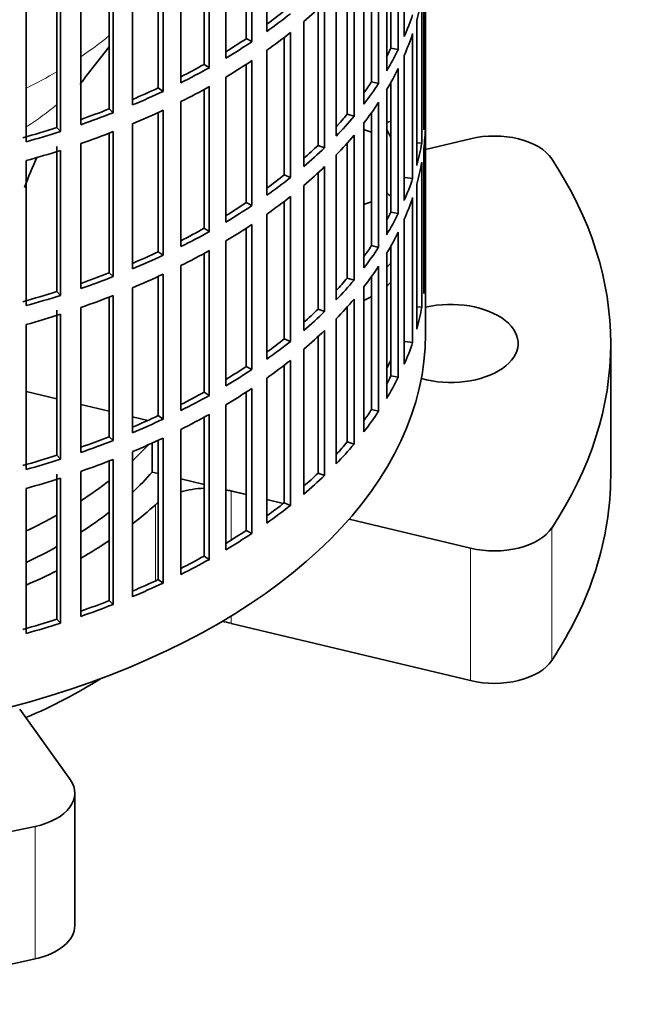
# Model space of a CAD drawing. Header units: millimetres. Extents: x 148 to 904, y -3991 to 2524.
# Tile 3 of 29: x 825 to 904, y -3982 to -3855. Entities that reach past the tile are written whole.
import ezdxf

# ---------------------------------------------------------------- set-up
doc = ezdxf.new("R2010")
doc.units = ezdxf.units.MM
for name, color, linetype in [('M5X8_UNI7687', 7, 'Continuous'), ('VSI134_ADATTATOR', 7, 'Continuous'), ('VSI134_FILTRO_A', 7, 'Continuous'), ('VSI134_SUPPORTO_', 7, 'Continuous')]:
    doc.layers.add(name, color=color, linetype=linetype)

# ---------------------------------------------------------------- blocks, each defined once
blk = doc.blocks.new('SE4')
at = {"layer": 'M5X8_UNI7687', "color": 7, "linetype": 'Continuous', "lineweight": 35}
blk.add_line((872.74, -3868.12), (872.2, -3868.22), dxfattribs=at)
at = {"layer": 'VSI134_ADATTATOR', "color": 7, "linetype": 'Continuous', "lineweight": 35}
for p, q in [((870.24, -3869.5), (869.31, -3869.19)), ((877.24, -3871.73), (883.06, -3870.34)), ((869.31, -3878.81), (870.24, -3878.5)), ((901.24, -3914.01), (901.24, -3896.86)), ((853.99, -3916.43), (852.04, -3915.96)), ((858.8, -3917.58), (856.68, -3917.07)), ((883.06, -3923.38), (867.33, -3919.62)), ((883.06, -3940.53), (852.04, -3933.11)), ((824.63, -3944.22), (831.17, -3953.34)), ((831.78, -3972.25), (831.78, -3955.11))]:
    blk.add_line(p, q, dxfattribs=at)
at = {"layer": 'VSI134_ADATTATOR', "color": 4, "linetype": 'Continuous', "lineweight": 9}
for p, q in [((852.04, -3915.96), (852.04, -3922.33)), ((842.22, -3917.75), (842.22, -3927.62)), ((893.6, -3920.76), (893.6, -3937.91)), ((883.06, -3923.38), (883.06, -3940.53)), ((852.04, -3932.16), (852.04, -3933.11)), ((826.63, -3976.57), (826.63, -3959.42))]:
    blk.add_line(p, q, dxfattribs=at)
at = {"layer": 'VSI134_ADATTATOR', "color": 7, "linetype": 'Continuous', "lineweight": 35}
for centre, major_axis, start_param, end_param in [((886.13, -3874.61), (8, 0), 0.364918, 1.963495), ((785.24, -3896.86), (-116, 0), 2.776675, 3.50651), ((859.74, -3882.16), (15, 0), 0.521345, 0.590756), ((859.74, -3882.16), (15, 0), -0.590756, -0.521345), ((859.74, -3884.61), (15, 0), -0.590756, -0.521345), ((859.74, -3884.61), (15, 0), -0.884183, -0.795584), ((880.49, -3896.86), (-8.75, 0), 1.122102, 5.092936), ((785.24, -3892.78), (63.5, 0), -0.554004, -0.48859), ((785.24, -3896.86), (-63.5, 0), -3.695596, -3.613113), ((785.24, -3892.78), (63.5, 0), -0.730324, -0.638648), ((785.24, -3914.01), (-116, 0), 2.776675, 3.141593), ((848.97, -3920.23), (-8, 0), 4.767108, 5.158), ((848.97, -3920.23), (-8, 0), 4.31969, 4.410413), ((848.97, -3920.23), (-8, 0), -0.648388, -0.565747), ((785.24, -3896.86), (-63.5, 0), -3.871917, -3.780241), ((785.24, -3896.86), (67.5, 0), -0.643452, -0.565747), ((785.24, -3892.78), (63.5, 0), -0.884313, -0.800441), ((886.13, -3919.11), (8, 0), 4.31969, 5.918268), ((785.24, -3896.86), (67.5, 0), -0.794261, -0.71465), ((785.24, -3896.86), (-63.5, 0), -4.025905, -3.942033), ((785.24, -3896.86), (67.5, 0), -0.93196, -0.856451), ((848.97, -3937.37), (-8, 0), 4.31969, 4.478119), ((886.13, -3936.26), (8, 0), 4.31969, 5.918268), ((785.24, -3914.01), (67.5, 0), -0.933211, -0.739599), ((823.78, -3955.11), (-8, 0), 1.935714, 3.534292), ((785.24, -3896.86), (116, 0), 4.347471, 5.077307), ((823.78, -3972.25), (-8, 0), 1.935714, 3.141593), ((785.24, -3914.01), (-116, 0), 1.205879, 1.935714)]:
    blk.add_ellipse(centre, major_axis=major_axis, ratio=0.57735, start_param=start_param, end_param=end_param, dxfattribs=at)
at = {"layer": 'VSI134_FILTRO_A', "color": 7, "linetype": 'Continuous', "lineweight": 35}
for p, q in [((877.24, -3895.64), (877.24, -3731.52)), ((856.68, -3837.66), (856.68, -3856.44)), ((874.48, -3838.32), (874.48, -3857.1)), ((853.99, -3839.48), (853.99, -3857.38)), ((854.73, -3838.99), (854.73, -3857.77)), ((873.7, -3840.01), (873.7, -3858.79)), ((851.35, -3841.12), (851.35, -3859.9)), ((872.74, -3841.81), (872.74, -3858.61)), ((848.54, -3842.73), (848.54, -3860.71)), ((849.21, -3842.36), (849.21, -3861.14)), ((872.2, -3842.76), (872.2, -3861.54)), ((845.53, -3844.31), (845.53, -3863.09)), ((871.16, -3844.4), (871.16, -3863.18)), ((842.6, -3845.72), (842.6, -3863.75)), ((843.21, -3845.43), (843.21, -3864.21)), ((870.24, -3845.74), (870.24, -3862.96)), ((839.24, -3847.19), (839.24, -3865.97)), ((869.25, -3847.07), (869.25, -3865.85)), ((836.22, -3848.4), (836.22, -3866.49)), ((836.76, -3848.19), (836.76, -3866.97)), ((877.23, -3847.52), (877.23, -3866.3)), ((832.54, -3849.74), (832.54, -3868.52)), ((867.08, -3849.68), (867.08, -3867.17)), ((867.97, -3848.65), (867.97, -3867.43)), ((829.46, -3850.11), (829.46, -3868.89)), ((829.92, -3850.62), (829.92, -3869.4)), ((877.01, -3850.4), (877.01, -3869.18)), ((825.49, -3851.95), (825.49, -3870.73)), ((865.66, -3851.21), (865.66, -3869.99)), ((876.74, -3852.14), (876.74, -3870.92)), ((863.3, -3853.52), (863.3, -3871.2)), ((864.14, -3852.73), (864.14, -3871.51)), ((861.46, -3855.16), (861.46, -3873.94)), ((876.09, -3855.01), (876.09, -3873.79)), ((853.99, -3857.38), (854.73, -3857.77)), ((858.93, -3857.22), (858.93, -3875.02)), ((859.72, -3856.59), (859.72, -3875.37)), ((875.56, -3856.73), (875.56, -3875.51)), ((872.74, -3858.61), (873.7, -3858.79)), ((856.68, -3858.88), (856.68, -3877.66)), ((874.48, -3859.55), (874.48, -3878.33)), ((848.54, -3860.71), (849.21, -3861.14)), ((853.99, -3860.71), (853.99, -3878.61)), ((854.73, -3860.22), (854.73, -3879)), ((873.7, -3861.24), (873.7, -3880.01)), ((851.35, -3862.35), (851.35, -3881.13)), ((842.6, -3863.75), (843.21, -3864.21)), ((849.21, -3863.59), (849.21, -3882.37)), ((870.24, -3862.96), (871.16, -3863.18)), ((872.74, -3863.04), (872.74, -3879.84)), ((848.54, -3863.96), (848.54, -3881.94)), ((872.2, -3863.99), (872.2, -3882.77)), ((845.53, -3865.54), (845.53, -3884.32)), ((871.16, -3865.63), (871.16, -3884.41)), ((877.01, -3866.29), (877.23, -3866.3)), ((836.22, -3866.49), (836.76, -3866.97)), ((842.6, -3866.94), (842.6, -3884.98)), ((843.21, -3866.66), (843.21, -3885.44)), ((867.08, -3867.17), (867.97, -3867.43)), ((870.24, -3866.97), (870.24, -3884.19)), ((829.46, -3868.89), (829.92, -3869.4)), ((839.24, -3868.42), (839.24, -3887.2)), ((869.25, -3868.3), (869.25, -3887.08)), ((877.23, -3868.75), (877.23, -3887.53)), ((836.22, -3869.63), (836.22, -3887.71)), ((836.76, -3869.42), (836.76, -3888.2)), ((867.97, -3869.88), (867.97, -3888.66)), ((829.46, -3871.33), (829.46, -3890.11)), ((832.54, -3870.97), (832.54, -3889.75)), ((863.3, -3871.2), (864.14, -3871.51)), ((867.08, -3870.91), (867.08, -3888.4)), ((876.09, -3870.87), (876.74, -3870.92)), ((829.92, -3871.85), (829.92, -3890.63)), ((865.66, -3872.44), (865.66, -3891.22)), ((877.01, -3871.63), (877.01, -3890.41)), ((825.49, -3873.18), (825.49, -3891.96)), ((864.14, -3873.96), (864.14, -3892.74)), ((876.74, -3873.37), (876.74, -3892.15)), ((858.93, -3875.02), (859.72, -3875.37)), ((863.3, -3874.75), (863.3, -3892.43)), ((874.59, -3875.38), (875.56, -3875.51)), ((861.46, -3876.39), (861.46, -3895.17)), ((876.09, -3876.24), (876.09, -3895.02)), ((859.72, -3877.82), (859.72, -3896.6)), ((853.99, -3878.61), (854.73, -3879)), ((858.93, -3878.45), (858.93, -3896.25)), ((875.56, -3877.96), (875.56, -3896.74)), ((856.68, -3880.11), (856.68, -3898.89)), ((872.74, -3879.84), (873.7, -3880.01)), ((854.73, -3881.45), (854.73, -3900.23)), ((874.48, -3880.78), (874.48, -3899.55)), ((848.54, -3881.94), (849.21, -3882.37)), ((853.99, -3881.94), (853.99, -3899.84)), ((873.7, -3882.46), (873.7, -3901.24)), ((851.35, -3883.58), (851.35, -3902.36)), ((870.24, -3884.19), (871.16, -3884.41)), ((872.74, -3884.27), (872.74, -3901.07)), ((842.6, -3884.98), (843.21, -3885.44)), ((848.54, -3885.19), (848.54, -3903.17)), ((849.21, -3884.82), (849.21, -3903.6)), ((872.2, -3885.22), (872.2, -3904)), ((845.53, -3886.77), (845.53, -3905.55)), ((871.16, -3886.86), (871.16, -3905.64)), ((836.22, -3887.71), (836.76, -3888.2)), ((843.21, -3887.89), (843.21, -3906.67)), ((877.01, -3887.52), (877.23, -3887.53)), ((842.6, -3888.17), (842.6, -3906.21)), ((867.08, -3888.4), (867.97, -3888.66)), ((870.24, -3888.2), (870.24, -3905.42)), ((829.46, -3890.11), (829.92, -3890.63)), ((836.76, -3890.65), (836.76, -3909.43)), ((839.24, -3889.65), (839.24, -3908.43)), ((869.25, -3889.53), (869.25, -3908.31)), ((836.22, -3890.86), (836.22, -3908.94)), ((867.97, -3891.11), (867.97, -3909.89)), ((829.46, -3892.56), (829.46, -3911.34)), ((829.92, -3893.08), (829.92, -3911.86)), ((832.54, -3892.2), (832.54, -3910.98)), ((863.3, -3892.43), (864.14, -3892.74)), ((867.08, -3892.14), (867.08, -3909.62)), ((876.09, -3892.1), (876.74, -3892.15)), ((825.49, -3894.41), (825.49, -3913.19)), ((865.66, -3893.67), (865.66, -3912.45)), ((864.14, -3895.19), (864.14, -3913.97)), ((858.93, -3896.25), (859.72, -3896.6)), ((863.3, -3895.98), (863.3, -3913.65)), ((874.59, -3896.61), (875.56, -3896.74)), ((861.46, -3897.62), (861.46, -3916.4)), ((859.72, -3899.05), (859.72, -3917.83)), ((853.99, -3899.84), (854.73, -3900.23)), ((858.93, -3899.67), (858.93, -3917.48)), ((856.68, -3901.34), (856.68, -3920.12)), ((872.74, -3901.07), (873.7, -3901.24)), ((848.54, -3903.17), (849.21, -3903.6)), ((853.99, -3903.17), (853.99, -3921.07)), ((854.73, -3902.68), (854.73, -3921.46)), ((851.35, -3904.81), (851.35, -3923.59)), ((870.24, -3905.42), (871.16, -3905.64)), ((842.6, -3906.21), (843.21, -3906.67)), ((848.54, -3906.42), (848.54, -3924.4)), ((849.21, -3906.05), (849.21, -3924.83)), ((845.53, -3908), (845.53, -3926.78)), ((836.22, -3908.94), (836.76, -3909.43)), ((842.6, -3909.4), (842.6, -3927.44)), ((843.21, -3909.12), (843.21, -3927.9)), ((867.08, -3909.62), (867.97, -3909.89)), ((839.24, -3910.88), (839.24, -3929.66)), ((829.46, -3911.34), (829.92, -3911.86)), ((836.22, -3912.09), (836.22, -3930.17)), ((836.76, -3911.88), (836.76, -3930.66)), ((832.54, -3913.43), (832.54, -3932.21)), ((829.46, -3913.79), (829.46, -3932.57)), ((829.92, -3914.3), (829.92, -3933.08)), ((863.3, -3913.65), (864.14, -3913.97)), ((825.49, -3915.64), (825.49, -3934.42)), ((858.93, -3917.48), (859.72, -3917.83)), ((853.99, -3921.07), (854.73, -3921.46)), ((848.54, -3924.4), (849.21, -3924.83)), ((842.6, -3927.44), (843.21, -3927.9)), ((836.22, -3930.17), (836.76, -3930.66)), ((829.46, -3932.57), (829.92, -3933.08))]:
    blk.add_line(p, q, dxfattribs=at)
for centre, major_axis, start_param, end_param in [((785.24, -3846.65), (92, 0), -0.158077, -0.103722), ((785.24, -3825.42), (92, 0), -0.594409, -0.540055), ((785.24, -3822.97), (91, 0), -0.668018, -0.627022), ((785.24, -3822.97), (92, 0), -0.681676, -0.627321), ((785.24, -3844.2), (92, 0), -0.245343, -0.190989), ((785.24, -3822.97), (91, 0), -0.757518, -0.714289), ((785.24, -3825.42), (92, 0), -0.681676, -0.627321), ((785.24, -3846.65), (92, 0), -0.245343, -0.190989), ((785.24, -3822.97), (92, 0), -0.768942, -0.714588), ((785.24, -3844.2), (91, 0), -0.299174, -0.277957), ((785.24, -3844.2), (92, 0), -0.33261, -0.278255), ((785.24, -3822.97), (91, 0), -0.846635, -0.801555), ((785.24, -3822.97), (92, 0), -0.856209, -0.801854), ((785.24, -3825.42), (92, 0), -0.768942, -0.714588), ((785.24, -3846.65), (92, 0), -0.33261, -0.278255), ((785.24, -3822.97), (91, 0), -0.935485, -0.888822), ((785.24, -3825.42), (92, 0), -0.856209, -0.801854), ((785.24, -3844.2), (91, 0), -0.394539, -0.365223), ((785.24, -3844.2), (92, 0), -0.419876, -0.365522), ((785.24, -3822.97), (92, 0), -0.943475, -0.889121), ((785.24, -3846.65), (92, 0), -0.419876, -0.365522), ((785.24, -3865.42), (92, 0), 6.212375, 6.266729), ((785.24, -3822.97), (91, 0), -1.024141, -0.976088), ((785.24, -3822.97), (92, 0), -1.030742, -0.976387), ((785.24, -3825.42), (92, 0), -0.943475, -0.889121), ((785.24, -3844.2), (91, 0), -0.486998, -0.45249), ((785.24, -3844.2), (92, 0), -0.507143, -0.452788), ((785.24, -3822.97), (91, 0), -1.118307, -1.063355), ((785.24, -3867.87), (92, 0), 6.212375, 6.266729), ((785.24, -3822.97), (92, 0), -1.118008, -1.063654), ((785.24, -3825.42), (92, 0), -1.030742, -0.976387), ((785.24, -3846.65), (92, 0), -0.507143, -0.452788), ((785.24, -3844.2), (91, 0), -0.577951, -0.539756), ((785.24, -3844.2), (92, 0), -0.594409, -0.540055), ((785.24, -3865.42), (92, 0), -0.158077, -0.103722), ((785.24, -3825.42), (92, 0), -1.118008, -1.063654), ((785.24, -3846.65), (92, 0), -0.594409, -0.540055), ((785.24, -3867.87), (92, 0), -0.158077, -0.103722), ((785.24, -3844.2), (91, 0), -0.668018, -0.627022), ((785.24, -3844.2), (92, 0), -0.681676, -0.627321), ((785.24, -3865.42), (92, 0), -0.245343, -0.190989), ((785.24, -3846.65), (92, 0), -0.681676, -0.627321), ((785.24, -3844.2), (91, 0), -0.757518, -0.714289), ((785.24, -3844.2), (92, 0), -0.768942, -0.714588), ((785.24, -3867.87), (92, 0), -0.245343, -0.190989), ((785.24, -3865.42), (91, 0), -0.299174, -0.277957), ((785.24, -3865.42), (92, 0), -0.33261, -0.278255), ((785.24, -3846.65), (92, 0), -0.768942, -0.714588), ((785.24, -3844.2), (91, 0), -0.846635, -0.801555), ((785.24, -3844.2), (92, 0), -0.856209, -0.801854), ((785.24, -3867.87), (92, 0), -0.33261, -0.278255), ((785.24, -3865.42), (91, 0), -0.394539, -0.365223), ((785.24, -3844.2), (91, 0), -0.935485, -0.888822), ((785.24, -3844.2), (92, 0), -0.943475, -0.889121), ((785.24, -3846.65), (92, 0), -0.856209, -0.801854), ((785.24, -3865.42), (92, 0), -0.419876, -0.365522), ((785.24, -3867.87), (92, 0), -0.419876, -0.365522), ((785.24, -3844.2), (91, 0), -1.024141, -0.976088), ((785.24, -3846.65), (92, 0), -0.943475, -0.889121), ((785.24, -3886.65), (92, 0), 6.212375, 6.266729), ((785.24, -3844.2), (92, 0), -1.030742, -0.976387), ((785.24, -3865.42), (91, 0), -0.486998, -0.45249), ((785.24, -3865.42), (92, 0), -0.507143, -0.452788), ((785.24, -3844.2), (91, 0), -1.118307, -1.063355), ((785.24, -3844.2), (92, 0), -1.118008, -1.063654), ((785.24, -3846.65), (92, 0), -1.030742, -0.976387), ((785.24, -3867.87), (92, 0), -0.507143, -0.452788), ((785.24, -3846.65), (92, 0), -1.118008, -1.063654), ((785.24, -3865.42), (91, 0), -0.577951, -0.539756), ((785.24, -3865.42), (92, 0), -0.594409, -0.540055), ((785.24, -3886.65), (92, 0), -0.158077, -0.103722), ((785.24, -3895.64), (-92, 0), 0, 3.141593), ((785.24, -3867.87), (92, 0), -0.594409, -0.540055), ((785.24, -3865.42), (91, 0), -0.668018, -0.627022), ((785.24, -3865.42), (92, 0), -0.681676, -0.627321), ((785.24, -3886.65), (92, 0), -0.245343, -0.190989), ((785.24, -3867.87), (92, 0), -0.681676, -0.627321), ((785.24, -3865.42), (91, 0), -0.757518, -0.714289), ((785.24, -3865.42), (92, 0), -0.768942, -0.714588), ((785.24, -3886.65), (91, 0), -0.299174, -0.277957), ((785.24, -3886.65), (92, 0), -0.33261, -0.278255), ((785.24, -3865.42), (91, 0), -0.846635, -0.801555), ((785.24, -3867.87), (92, 0), -0.768942, -0.714588), ((785.24, -3865.42), (92, 0), -0.856209, -0.801854), ((785.24, -3886.65), (91, 0), -0.394539, -0.365223), ((785.24, -3886.65), (92, 0), -0.419876, -0.365522), ((785.24, -3865.42), (91, 0), -0.935485, -0.888822), ((785.24, -3865.42), (92, 0), -0.943475, -0.889121), ((785.24, -3867.87), (92, 0), -0.856209, -0.801854), ((785.24, -3865.42), (91, 0), -1.024141, -0.976088), ((785.24, -3865.42), (92, 0), -1.030742, -0.976387), ((785.24, -3867.87), (92, 0), -0.943475, -0.889121), ((785.24, -3886.65), (91, 0), -0.486998, -0.45249), ((785.24, -3886.65), (92, 0), -0.507143, -0.452788), ((785.24, -3865.42), (91, 0), -1.118307, -1.063355), ((785.24, -3865.42), (92, 0), -1.118008, -1.063654), ((785.24, -3867.87), (92, 0), -1.030742, -0.976387), ((785.24, -3867.87), (92, 0), -1.118008, -1.063654), ((785.24, -3886.65), (91, 0), -0.577951, -0.539756), ((785.24, -3886.65), (92, 0), -0.594409, -0.540055), ((785.24, -3886.65), (91, 0), -0.668018, -0.627022), ((785.24, -3886.65), (92, 0), -0.681676, -0.627321), ((785.24, -3886.65), (91, 0), -0.757518, -0.714289), ((785.24, -3886.65), (92, 0), -0.768942, -0.714588), ((785.24, -3886.65), (91, 0), -0.846635, -0.801555), ((785.24, -3886.65), (92, 0), -0.856209, -0.801854), ((785.24, -3886.65), (91, 0), -0.935485, -0.888822), ((785.24, -3886.65), (92, 0), -0.943475, -0.889121), ((785.24, -3886.65), (91, 0), -1.024141, -0.976088), ((785.24, -3886.65), (92, 0), -1.030742, -0.976387), ((785.24, -3886.65), (91, 0), -1.118307, -1.063355), ((785.24, -3886.65), (92, 0), -1.118008, -1.063654)]:
    blk.add_ellipse(centre, major_axis=major_axis, ratio=0.57735, start_param=start_param, end_param=end_param, dxfattribs=at)
at = {"layer": 'VSI134_SUPPORTO_', "color": 7, "linetype": 'Continuous', "lineweight": 35}
for p, q in [((833.05, -3862.52), (836.22, -3858.45)), ((825.49, -3903.08), (829.46, -3904.03)), ((832.54, -3904.77), (836.22, -3905.65)), ((839.24, -3906.37), (841.23, -3906.84)), ((841.81, -3913.51), (841.81, -3909.76)), ((842.6, -3913.7), (841.81, -3913.51)), ((848.54, -3915.12), (845.53, -3914.4)), ((853.99, -3916.43), (851.35, -3915.8)), ((858.8, -3917.58), (856.68, -3917.07))]:
    blk.add_line(p, q, dxfattribs=at)
for start, end in [(142.5852, 143.6304), (155.0988, 159.649)]:
    blk.add_arc((876.33, -3895.63), 54.49, start, end, dxfattribs=at)
at = {"layer": 'VSI134_SUPPORTO_', "color": 4, "linetype": 'Continuous', "lineweight": 9}
for centre, major_axis, start_param, end_param in [((785.24, -3836.35), (62.27, 0), -0.708032, -0.611601), ((785.24, -3836.35), (62.27, 0), -0.86805, -0.78113), ((785.24, -3847.96), (54.06, 0), -0.505195, -0.485325), ((785.24, -3847.96), (54.06, 0), -0.730964, -0.61282)]:
    blk.add_ellipse(centre, major_axis=major_axis, ratio=0.57735, start_param=start_param, end_param=end_param, dxfattribs=at)
at = {"layer": 'VSI134_SUPPORTO_', "color": 7, "linetype": 'Continuous', "lineweight": 35}
for start_param, end_param in [(3.419549, 3.440767), (-3.440767, -3.419549)]:
    blk.add_ellipse((785.24, -3884.61), major_axis=(-91, 0), ratio=0.57735, start_param=start_param, end_param=end_param, dxfattribs=at)

msp = doc.modelspace()

# ---------------------------------------------------------------- block references
msp.add_blockref('SE4', (0, 0))

doc.saveas('drawing.dxf')
